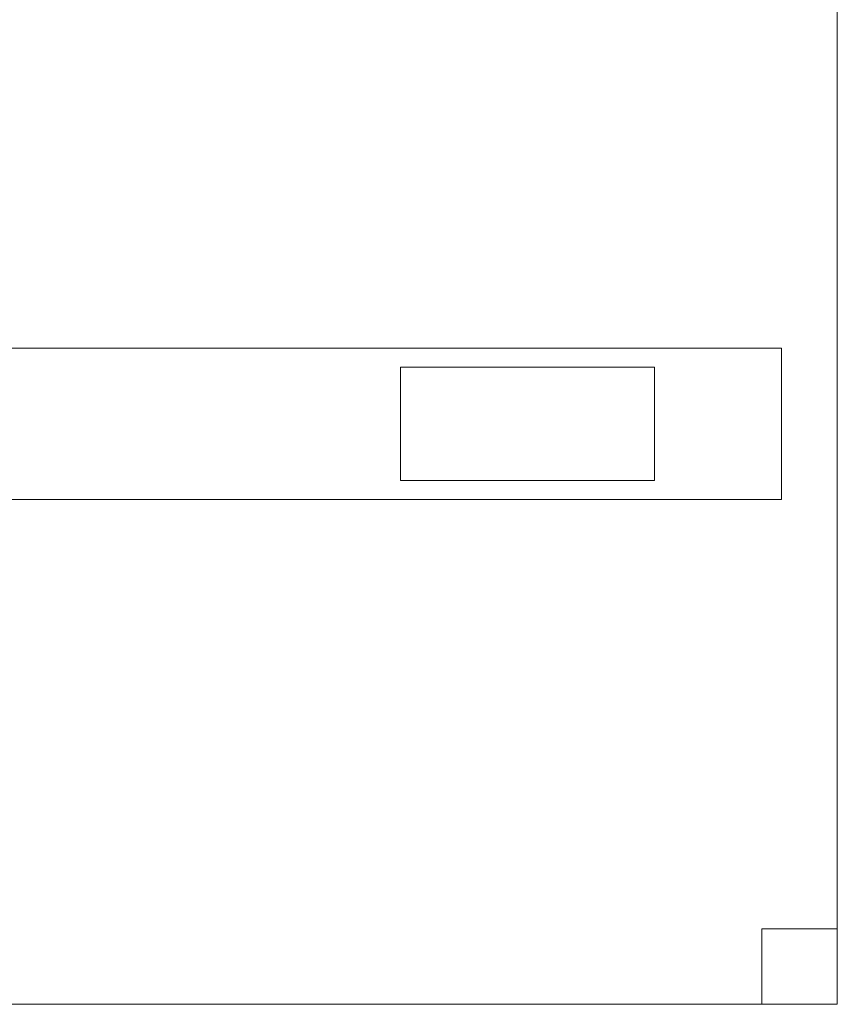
# Model space of a CAD drawing. Header units: metres. Extents: x 397.7 to 427.5, y 12.7 to 28.4.
# Tile 11 of 145: x 403.796 to 404.337, y 26.263 to 26.915. Entities that reach past the tile are written whole.
import ezdxf

# ---------------------------------------------------------------- set-up
doc = ezdxf.new("R2010")
doc.units = ezdxf.units.M
for name, color, linetype, lineweight in [('02_MOBILIARIO', 7, 'Continuous', 18), ('A-DETL-____-MBND', 7, 'Continuous', 18), ('A-DETL-GENF-OTLN', 7, 'Continuous', 18)]:
    doc.layers.add(name, color=color, linetype=linetype, lineweight=lineweight)

# ---------------------------------------------------------------- blocks, each defined once
blk = doc.blocks.new('Family - Taula 160X80_P2-153138-05_ENLLUMENAT_P2')
at = {"layer": 'A-DETL-____-MBND', "color": 253, "true_color": 0xaaaaaa}
for p, q in [((1.59695, 0.80007), (1.59695, 0)), ((1.59695, 0), (1.59695, 0.80007)), ((1.54695, 0.05), (1.59695, 0.05)), ((1.54695, 0), (1.54695, 0.05)), ((1.59695, 0.05), (1.54695, 0.05)), ((1.54695, 0.05), (1.54695, 0)), ((1.59695, 0.05), (1.59695, 0)), ((1.59695, 0), (1.59695, 0.05)), ((1.59695, 0), (0, 0)), ((0, 0), (1.59695, 0)), ((1.59695, 0), (1.54695, 0)), ((1.54695, 0), (1.59695, 0))]:
    blk.add_line(p, q, dxfattribs=at)
blk = doc.blocks.new('LONDR55-XX_ZZ-ARQ-CAA-M3D-Londres55_ifc-1-05_ENLLUMENAT_P2')
at = {"layer": '02_MOBILIARIO', "color": 253, "lineweight": 18, "true_color": 0xaaaaaa}
blk.add_blockref('Family - Taula 160X80_P2-153138-05_ENLLUMENAT_P2', (402.73978, 26.26345), dxfattribs=at)
blk = doc.blocks.new('ZYR_06_02_05 LLuminària Suspesa - L 12 D-850702-05_ENLLUMENAT_P2')
at = {"layer": 'A-DETL-GENF-OTLN', "color": 92, "true_color": 0x00c400}
for p, q in [((-0.84, 0.05), (0.84, 0.05)), ((-0.84, -0.05), (-0.84, 0.05)), ((-0.756, 0.0375), (-0.588, 0.0375)), ((-0.756, -0.0375), (-0.756, 0.0375)), ((-0.588, 0.0375), (-0.588, -0.0375)), ((-0.588, -0.0375), (-0.756, -0.0375)), ((0.84, -0.05), (-0.84, -0.05))]:
    blk.add_line(p, q, dxfattribs=at)

msp = doc.modelspace()

# ---------------------------------------------------------------- block references
at = {"lineweight": 5}
msp.add_blockref('LONDR55-XX_ZZ-ARQ-CAA-M3D-Londres55_ifc-1-05_ENLLUMENAT_P2', (0, 0), dxfattribs=at)
at = {"layer": 'A-DETL-GENF-OTLN', "color": 92, "true_color": 0x00c400, "rotation": 180}
msp.add_blockref('ZYR_06_02_05 LLuminària Suspesa - L 12 D-850702-05_ENLLUMENAT_P2', (403.45978, 26.64732), dxfattribs=at)

doc.saveas('drawing.dxf')
